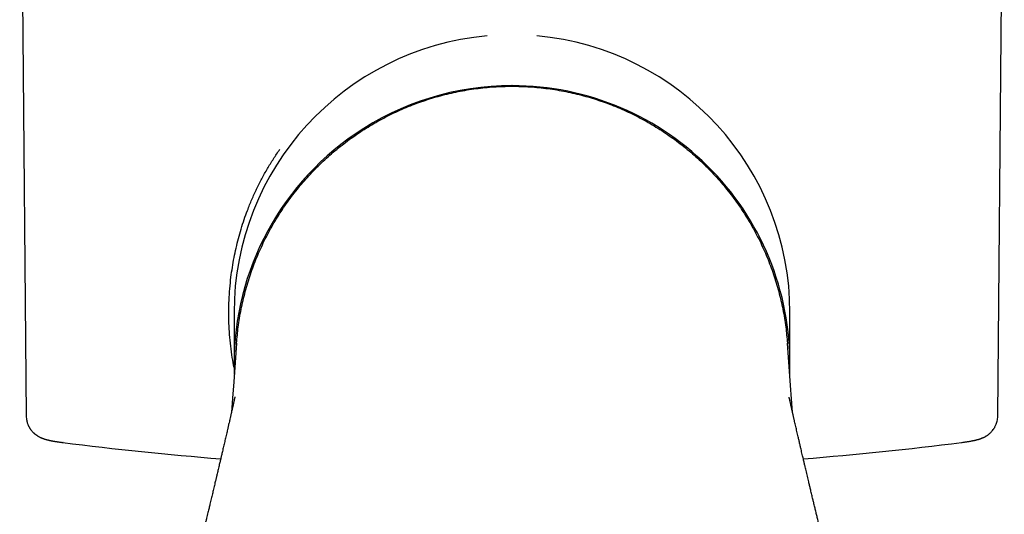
# Model space of a CAD drawing. Header units: millimetres. Extents: x 8 to 743, y 12 to 692.
# Tile 23 of 56: x 364 to 408, y 162 to 184. Entities that reach past the tile are written whole.
import ezdxf

# ---------------------------------------------------------------- set-up
doc = ezdxf.new("R2010")
doc.units = ezdxf.units.MM

msp = doc.modelspace()

# ---------------------------------------------------------------- linework, layer by layer
at = {"color": 7, "linetype": 'Continuous', "lineweight": 30}
for p, q in [((363.83, 199.685), (364.123, 166.15)), ((407.462, 166.15), (407.755, 199.685)), ((373.393, 170.775), (373.393, 168.507)), ((398.193, 168.507), (398.193, 170.775)), ((373.197, 165.963), (373.2, 165.976)), ((398.389, 165.959), (398.384, 165.983)), ((365.768, 164.972), (365.749, 164.975)), ((405.839, 164.975), (405.849, 164.976))]:
    msp.add_line(p, q, dxfattribs=at)
at = {"color": 7, "linetype": 'Continuous', "lineweight": 30, "flags": 128}
for points in [[(373.506, 169.407), (373.378, 167.676), (373.324, 166.95), (373.279, 166.327)], [(398.307, 166.327), (398.22, 167.51), (398.08, 169.407)]]:
    msp.add_lwpolyline(points, dxfattribs=at)
at = {"color": 7, "linetype": 'Continuous', "lineweight": 30}
for centre, radius, start, end in [((385.788, 170.772), 12.395, 95.1378, 179.9848), ((385.797, 170.772), 12.395, 0.0154, 84.8621), ((385.792, 168.494), 12.405, 89.9987, 124.3503), ((385.797, 168.503), 12.396, 357.84, 90.0185), ((385.783, 168.506), 12.39, 124.3448, 182.2026), ((385.793, 323.714), 160, 262.80342, 265.34112), ((385.793, 323.714), 160, 274.65886, 277.19742)]:
    msp.add_arc(centre, radius, start, end, dxfattribs=at)
for points, knots in [([(373.508, 169.407), (373.528, 169.647), (373.572, 170.154), (373.702, 170.922), (373.884, 171.709), (374.118, 172.481), (374.402, 173.238), (374.735, 173.974), (375.116, 174.688), (375.542, 175.375), (376.011, 176.032), (376.522, 176.657), (377.072, 177.248), (377.66, 177.8), (378.284, 178.314), (378.94, 178.787), (379.625, 179.216), (380.336, 179.599), (381.069, 179.935), (381.824, 180.22), (382.598, 180.456), (383.386, 180.641), (384.185, 180.774), (384.988, 180.858), (385.525, 180.869), (385.793, 180.874)], [0, 0, 0, 0, 0.039044, 0.082731, 0.126368, 0.170009, 0.21371, 0.257458, 0.301201, 0.344929, 0.388627, 0.43228, 0.475875, 0.519495, 0.563201, 0.606947, 0.650682, 0.694357, 0.737925, 0.781527, 0.825275, 0.869085, 0.912868, 0.956534, 1, 1, 1, 1]), ([(385.793, 180.874), (386.061, 180.869), (386.598, 180.858), (387.401, 180.774), (388.199, 180.641), (388.987, 180.456), (389.761, 180.22), (390.516, 179.935), (391.25, 179.599), (391.96, 179.216), (392.646, 178.787), (393.302, 178.314), (393.926, 177.8), (394.514, 177.248), (395.064, 176.657), (395.574, 176.032), (396.043, 175.375), (396.47, 174.688), (396.85, 173.974), (397.183, 173.238), (397.467, 172.481), (397.701, 171.709), (397.883, 170.922), (398.013, 170.154), (398.057, 169.647), (398.077, 169.407)], [0, 0, 0, 0, 0.043466, 0.087132, 0.130915, 0.174725, 0.218473, 0.262075, 0.305643, 0.349318, 0.393053, 0.436799, 0.480505, 0.524125, 0.567721, 0.611374, 0.655071, 0.698799, 0.742542, 0.78629, 0.829991, 0.873632, 0.917269, 0.960956, 1, 1, 1, 1]), ([(373.397, 168.314), (373.368, 168.463), (373.308, 168.783), (373.242, 169.275), (373.192, 169.788), (373.163, 170.3), (373.155, 170.812), (373.167, 171.325), (373.2, 171.838), (373.251, 172.327), (373.316, 172.789), (373.392, 173.223), (373.483, 173.653), (373.588, 174.08), (373.709, 174.502), (373.843, 174.92), (374.001, 175.359), (374.185, 175.816), (374.398, 176.287), (374.63, 176.748), (374.88, 177.197), (375.147, 177.635), (375.341, 177.918), (375.437, 178.059)], [0, 0, 0, 0, 0.044464, 0.095417, 0.145582, 0.195655, 0.245717, 0.295848, 0.346128, 0.396637, 0.439904, 0.483003, 0.525984, 0.568897, 0.611793, 0.654722, 0.697735, 0.748612, 0.799174, 0.849505, 0.899695, 0.94983, 1, 1, 1, 1]), ([(373.432, 167.005), (373.432, 167.006), (373.432, 167.007), (373.43, 167), (373.427, 166.987), (373.423, 166.966), (373.417, 166.942), (373.412, 166.917), (373.406, 166.891), (373.399, 166.862), (373.392, 166.83), (373.383, 166.79), (373.374, 166.748), (373.364, 166.706), (373.356, 166.667), (373.347, 166.628), (373.337, 166.585), (373.327, 166.542), (373.319, 166.504), (373.311, 166.471), (373.302, 166.431), (373.292, 166.385), (373.282, 166.341), (373.274, 166.305), (373.267, 166.278), (373.26, 166.246), (373.25, 166.201), (373.236, 166.14), (373.218, 166.063), (373.205, 166.006), (373.198, 165.975)], [0, 0, 0, 0, 0.0119322, 0.0553841, 0.1033652, 0.1561444, 0.2057582, 0.2475496, 0.2820264, 0.3050651, 0.3334999, 0.3729195, 0.4160457, 0.4526857, 0.4893064, 0.5205409, 0.5542831, 0.5905822, 0.6179534, 0.6429795, 0.6720336, 0.7078713, 0.7450754, 0.7672799, 0.7858197, 0.806684, 0.8384267, 0.8812212, 0.9350876, 1, 1, 1, 1]), ([(398.385, 165.983), (398.381, 166.003), (398.371, 166.043), (398.358, 166.101), (398.346, 166.154), (398.336, 166.199), (398.328, 166.236), (398.321, 166.265), (398.316, 166.288), (398.311, 166.308), (398.307, 166.328), (398.3, 166.356), (398.292, 166.391), (398.283, 166.431), (398.274, 166.47), (398.266, 166.505), (398.258, 166.541), (398.249, 166.581), (398.239, 166.628), (398.226, 166.682), (398.214, 166.739), (398.202, 166.79), (398.193, 166.831), (398.185, 166.865), (398.177, 166.903), (398.169, 166.936), (398.164, 166.959), (398.161, 166.975), (398.158, 166.986), (398.157, 166.992), (398.157, 166.993), (398.157, 166.993)], [0, 0, 0, 0, 0.042515, 0.085523, 0.120244, 0.15295, 0.175864, 0.195107, 0.211138, 0.224495, 0.239374, 0.258315, 0.285608, 0.316757, 0.345279, 0.370586, 0.394465, 0.425799, 0.465923, 0.509271, 0.560555, 0.603684, 0.638756, 0.674443, 0.717966, 0.768706, 0.811884, 0.860099, 0.913718, 0.965968, 1, 1, 1, 1]), ([(364.123, 166.15), (364.124, 166.116), (364.127, 166.052), (364.141, 165.962), (364.159, 165.885), (364.179, 165.823), (364.198, 165.774), (364.213, 165.739), (364.225, 165.713), (364.236, 165.691), (364.248, 165.669), (364.262, 165.643), (364.278, 165.616), (364.296, 165.588), (364.321, 165.552), (364.351, 165.512), (364.386, 165.471), (364.415, 165.44), (364.439, 165.416), (364.458, 165.398), (364.475, 165.383), (364.493, 165.367), (364.513, 165.35), (364.536, 165.332), (364.562, 165.313), (364.591, 165.292), (364.624, 165.271), (364.659, 165.25), (364.695, 165.23), (364.73, 165.212), (364.763, 165.196), (364.791, 165.184), (364.816, 165.173), (364.84, 165.164), (364.865, 165.154), (364.889, 165.145), (364.914, 165.137), (364.941, 165.128), (364.973, 165.118), (365.009, 165.107), (365.046, 165.097), (365.08, 165.089), (365.113, 165.081), (365.147, 165.073), (365.182, 165.065), (365.216, 165.058), (365.246, 165.052), (365.274, 165.047), (365.299, 165.042), (365.322, 165.038), (365.345, 165.034), (365.367, 165.03), (365.391, 165.026), (365.416, 165.022), (365.441, 165.018), (365.469, 165.013), (365.501, 165.008), (365.538, 165.003), (365.58, 164.997), (365.629, 164.99), (365.684, 164.982), (365.724, 164.977), (365.744, 164.975)], [0, 0, 0, 0, 0.021202, 0.039957, 0.056096, 0.069493, 0.08006, 0.088049, 0.093126, 0.098265, 0.104232, 0.111032, 0.11867, 0.127122, 0.135469, 0.151094, 0.164186, 0.174746, 0.183679, 0.18975, 0.196194, 0.203746, 0.212409, 0.222184, 0.23307, 0.245065, 0.260072, 0.276912, 0.295608, 0.315112, 0.33311, 0.349541, 0.364536, 0.378778, 0.395779, 0.411783, 0.42854, 0.4484, 0.471373, 0.500923, 0.528327, 0.553336, 0.576848, 0.603033, 0.63242, 0.656379, 0.678339, 0.698239, 0.716082, 0.731956, 0.747668, 0.763935, 0.780759, 0.798139, 0.816077, 0.834959, 0.856649, 0.879898, 0.90586, 0.934533, 0.965914, 1, 1, 1, 1]), ([(405.841, 164.975), (405.865, 164.978), (405.916, 164.984), (405.984, 164.994), (406.046, 165.003), (406.106, 165.011), (406.162, 165.02), (406.215, 165.029), (406.264, 165.038), (406.311, 165.046), (406.355, 165.055), (406.398, 165.064), (406.439, 165.073), (406.483, 165.083), (406.527, 165.094), (406.563, 165.104), (406.589, 165.111), (406.607, 165.116), (406.624, 165.122), (406.643, 165.127), (406.665, 165.135), (406.692, 165.144), (406.723, 165.155), (406.756, 165.168), (406.789, 165.182), (406.821, 165.196), (406.851, 165.21), (406.88, 165.225), (406.905, 165.238), (406.935, 165.255), (406.966, 165.274), (406.998, 165.295), (407.023, 165.313), (407.043, 165.327), (407.063, 165.343), (407.087, 165.362), (407.117, 165.388), (407.153, 165.422), (407.193, 165.464), (407.237, 165.515), (407.275, 165.566), (407.305, 165.613), (407.328, 165.65), (407.354, 165.699), (407.383, 165.761), (407.412, 165.839), (407.438, 165.931), (407.458, 166.036), (407.461, 166.111), (407.462, 166.15)], [0, 0, 0, 0, 0.036852, 0.075638, 0.116342, 0.156916, 0.196049, 0.233742, 0.269776, 0.303257, 0.335509, 0.366342, 0.396895, 0.429008, 0.463423, 0.497061, 0.510563, 0.523536, 0.53598, 0.548972, 0.564585, 0.58253, 0.60307, 0.625939, 0.648792, 0.666689, 0.684252, 0.700525, 0.714106, 0.725007, 0.742855, 0.757862, 0.768499, 0.777023, 0.784096, 0.793005, 0.80422, 0.817757, 0.833629, 0.851838, 0.872396, 0.880742, 0.889857, 0.901569, 0.916068, 0.933293, 0.953137, 0.975442, 1, 1, 1, 1]), ([(373.197, 165.963), (373.196, 165.959), (373.187, 165.923), (373.173, 165.86), (373.153, 165.775), (373.136, 165.699), (373.118, 165.624), (373.1, 165.543), (373.069, 165.41), (373.027, 165.231), (372.976, 165.012), (372.925, 164.793), (372.884, 164.615), (372.852, 164.48), (372.833, 164.397), (372.815, 164.32), (372.796, 164.241), (372.777, 164.16), (372.757, 164.073), (372.735, 163.981), (372.711, 163.88), (372.688, 163.778), (372.664, 163.677), (372.642, 163.585), (372.622, 163.5), (372.605, 163.429), (372.59, 163.363), (372.573, 163.293), (372.553, 163.21), (372.521, 163.074), (372.479, 162.896), (372.427, 162.676), (372.374, 162.456), (372.324, 162.244), (372.275, 162.04), (372.225, 161.83), (372.177, 161.634), (372.134, 161.453), (372.095, 161.293), (372.055, 161.127), (372.014, 160.956), (371.973, 160.788), (371.929, 160.603), (371.89, 160.445), (371.86, 160.318), (371.84, 160.237), (371.823, 160.166), (371.808, 160.106), (371.795, 160.053), (371.783, 160.003), (371.77, 159.948), (371.754, 159.882), (371.734, 159.803), (371.713, 159.718), (371.688, 159.615), (371.66, 159.5), (371.629, 159.371), (371.597, 159.242), (371.564, 159.108), (371.534, 158.983), (371.506, 158.869), (371.482, 158.771), (371.46, 158.684), (371.442, 158.61), (371.426, 158.544), (371.409, 158.475), (371.39, 158.398), (371.368, 158.312), (371.347, 158.225), (371.327, 158.144), (371.309, 158.07), (371.29, 157.994), (371.269, 157.907), (371.239, 157.787), (371.203, 157.641), (371.161, 157.474), (371.121, 157.312), (371.088, 157.181), (371.063, 157.078), (371.043, 157), (371.023, 156.919), (371.002, 156.836), (370.982, 156.753), (370.962, 156.675), (370.943, 156.599), (370.923, 156.517), (370.895, 156.408), (370.862, 156.275), (370.825, 156.127), (370.789, 155.985), (370.756, 155.851), (370.727, 155.736), (370.701, 155.635), (370.68, 155.551), (370.662, 155.477), (370.645, 155.412), (370.629, 155.348), (370.611, 155.275), (370.585, 155.174), (370.554, 155.05), (370.519, 154.91), (370.484, 154.772), (370.453, 154.652), (370.429, 154.556), (370.411, 154.486), (370.397, 154.429), (370.384, 154.379), (370.371, 154.325), (370.355, 154.262), (370.336, 154.188), (370.315, 154.107), (370.294, 154.023), (370.272, 153.938), (370.246, 153.834), (370.215, 153.713), (370.18, 153.577), (370.148, 153.448), (370.118, 153.333), (370.092, 153.23), (370.068, 153.137), (370.043, 153.04), (370.016, 152.932), (369.983, 152.807), (369.948, 152.666), (369.909, 152.515), (369.876, 152.386), (369.849, 152.282), (369.83, 152.209), (369.813, 152.142), (369.798, 152.085), (369.786, 152.039), (369.777, 152.002), (369.769, 151.971), (369.76, 151.935), (369.747, 151.885), (369.73, 151.818), (369.709, 151.74), (369.688, 151.656), (369.666, 151.573), (369.642, 151.478), (369.615, 151.373), (369.585, 151.258), (369.557, 151.149), (369.531, 151.049), (369.508, 150.962), (369.49, 150.893), (369.477, 150.84), (369.465, 150.795), (369.452, 150.744), (369.435, 150.678), (369.414, 150.599), (369.392, 150.512), (369.368, 150.422), (369.337, 150.301), (369.296, 150.145), (369.246, 149.953), (369.2, 149.775), (369.157, 149.611), (369.119, 149.464), (369.079, 149.313), (369.039, 149.158), (368.997, 149), (368.956, 148.841), (368.919, 148.702), (368.89, 148.59), (368.868, 148.506), (368.849, 148.433), (368.833, 148.372), (368.819, 148.321), (368.809, 148.282), (368.801, 148.252), (368.794, 148.224), (368.785, 148.19), (368.772, 148.142), (368.756, 148.082), (368.739, 148.016), (368.714, 147.921), (368.681, 147.796), (368.636, 147.627), (368.587, 147.44), (368.534, 147.239), (368.482, 147.042), (368.431, 146.849), (368.381, 146.66), (368.331, 146.474), (368.283, 146.293), (368.236, 146.117), (368.191, 145.947), (368.157, 145.817), (368.133, 145.729), (368.121, 145.684), (368.111, 145.646), (368.102, 145.613), (368.094, 145.581), (368.084, 145.543), (368.071, 145.495), (368.054, 145.431), (368.032, 145.348), (368.004, 145.245), (367.971, 145.122), (367.943, 145.015), (367.925, 144.949), (367.92, 144.931)], [0, 0, 0, 0, 0.000556, 0.005113, 0.009041, 0.012533, 0.015855, 0.019677, 0.024041, 0.034778, 0.045006, 0.05521, 0.065818, 0.070295, 0.074284, 0.077661, 0.081257, 0.085413, 0.089248, 0.093621, 0.098473, 0.103559, 0.108059, 0.11283, 0.116685, 0.120043, 0.122933, 0.126107, 0.130022, 0.134659, 0.14543, 0.155389, 0.165805, 0.176822, 0.185418, 0.194893, 0.206594, 0.213375, 0.220604, 0.229372, 0.236975, 0.244959, 0.253252, 0.263249, 0.267492, 0.271349, 0.274737, 0.277595, 0.279921, 0.282202, 0.28474, 0.287779, 0.291558, 0.295946, 0.299965, 0.30622, 0.312242, 0.318322, 0.324651, 0.331375, 0.336132, 0.340871, 0.345225, 0.348649, 0.351322, 0.354675, 0.358466, 0.362322, 0.366959, 0.370843, 0.373857, 0.377428, 0.381732, 0.386157, 0.39459, 0.402504, 0.410036, 0.417612, 0.421145, 0.424839, 0.42867, 0.432588, 0.436595, 0.440542, 0.443772, 0.447622, 0.452185, 0.459312, 0.466628, 0.473333, 0.479494, 0.485694, 0.489798, 0.493941, 0.497564, 0.50047, 0.503207, 0.506678, 0.510896, 0.517604, 0.524305, 0.530901, 0.53739, 0.541362, 0.544681, 0.547349, 0.54944, 0.55189, 0.554979, 0.558476, 0.562451, 0.566492, 0.570545, 0.57461, 0.581235, 0.587881, 0.594072, 0.599568, 0.604372, 0.608734, 0.612922, 0.618114, 0.624165, 0.63091, 0.638123, 0.6458, 0.649369, 0.652983, 0.656203, 0.658921, 0.661137, 0.662852, 0.664087, 0.665634, 0.668028, 0.671212, 0.675154, 0.67923, 0.683202, 0.687068, 0.692783, 0.698255, 0.703482, 0.708395, 0.712546, 0.715859, 0.718336, 0.720057, 0.722324, 0.725598, 0.729528, 0.733639, 0.73793, 0.742398, 0.751052, 0.760229, 0.769779, 0.776625, 0.783647, 0.790845, 0.798217, 0.805762, 0.81348, 0.821, 0.82554, 0.829544, 0.833015, 0.835954, 0.838361, 0.840238, 0.841586, 0.842615, 0.844198, 0.846541, 0.849527, 0.852709, 0.856041, 0.863023, 0.870581, 0.880187, 0.88978, 0.899268, 0.908413, 0.917464, 0.9264, 0.935086, 0.943501, 0.951648, 0.959452, 0.962021, 0.964212, 0.966026, 0.967464, 0.968863, 0.970661, 0.972866, 0.975783, 0.979768, 0.984701, 0.990578, 0.997397, 1, 1, 1, 1]), ([(403.665, 144.932), (403.659, 144.956), (403.639, 145.029), (403.608, 145.145), (403.574, 145.273), (403.546, 145.378), (403.524, 145.461), (403.507, 145.523), (403.495, 145.57), (403.484, 145.611), (403.472, 145.654), (403.459, 145.704), (403.443, 145.765), (403.423, 145.839), (403.399, 145.927), (403.372, 146.029), (403.342, 146.144), (403.309, 146.267), (403.276, 146.39), (403.242, 146.519), (403.207, 146.652), (403.171, 146.787), (403.137, 146.917), (403.104, 147.04), (403.072, 147.163), (403.039, 147.287), (403.003, 147.422), (402.964, 147.569), (402.93, 147.701), (402.9, 147.814), (402.877, 147.9), (402.856, 147.979), (402.838, 148.046), (402.823, 148.106), (402.81, 148.155), (402.798, 148.2), (402.786, 148.247), (402.77, 148.307), (402.75, 148.382), (402.726, 148.473), (402.7, 148.574), (402.645, 148.781), (402.536, 149.198), (402.426, 149.621), (402.341, 149.947), (402.309, 150.07), (402.277, 150.193), (402.245, 150.316), (402.214, 150.435), (402.188, 150.534), (402.168, 150.61), (402.154, 150.665), (402.142, 150.71), (402.132, 150.748), (402.122, 150.787), (402.11, 150.834), (402.09, 150.913), (402.062, 151.021), (402.027, 151.155), (401.992, 151.291), (401.957, 151.428), (401.922, 151.562), (401.889, 151.69), (401.859, 151.807), (401.833, 151.908), (401.812, 151.988), (401.795, 152.054), (401.779, 152.118), (401.759, 152.193), (401.735, 152.286), (401.706, 152.399), (401.672, 152.535), (401.641, 152.653), (401.617, 152.749), (401.599, 152.818), (401.581, 152.889), (401.562, 152.961), (401.546, 153.026), (401.532, 153.079), (401.522, 153.118), (401.513, 153.153), (401.504, 153.189), (401.492, 153.235), (401.478, 153.29), (401.454, 153.384), (401.422, 153.51), (401.384, 153.661), (401.348, 153.802), (401.315, 153.932), (401.284, 154.051), (401.258, 154.154), (401.237, 154.237), (401.223, 154.291), (401.214, 154.327), (401.207, 154.356), (401.197, 154.395), (401.184, 154.447), (401.163, 154.53), (401.136, 154.636), (401.104, 154.763), (401.072, 154.888), (401.039, 155.018), (401.004, 155.157), (400.974, 155.277), (400.951, 155.37), (400.937, 155.425), (400.925, 155.47), (400.914, 155.513), (400.901, 155.567), (400.879, 155.653), (400.852, 155.762), (400.82, 155.888), (400.79, 156.008), (400.763, 156.118), (400.737, 156.22), (400.714, 156.312), (400.693, 156.394), (400.674, 156.472), (400.653, 156.554), (400.631, 156.645), (400.609, 156.731), (400.59, 156.807), (400.575, 156.87), (400.56, 156.93), (400.546, 156.985), (400.534, 157.033), (400.522, 157.081), (400.509, 157.133), (400.492, 157.201), (400.473, 157.279), (400.452, 157.362), (400.433, 157.44), (400.416, 157.506), (400.402, 157.564), (400.387, 157.624), (400.37, 157.695), (400.348, 157.781), (400.323, 157.884), (400.296, 157.992), (400.271, 158.094), (400.25, 158.179), (400.231, 158.256), (400.212, 158.33), (400.192, 158.411), (400.17, 158.501), (400.144, 158.608), (400.115, 158.724), (400.087, 158.84), (400.062, 158.942), (400.041, 159.027), (400.024, 159.094), (400.011, 159.151), (399.997, 159.204), (399.982, 159.267), (399.963, 159.343), (399.942, 159.432), (399.92, 159.521), (399.901, 159.599), (399.886, 159.661), (399.873, 159.714), (399.861, 159.764), (399.848, 159.816), (399.832, 159.883), (399.811, 159.966), (399.788, 160.063), (399.763, 160.164), (399.738, 160.267), (399.713, 160.37), (399.689, 160.468), (399.668, 160.555), (399.649, 160.634), (399.629, 160.716), (399.606, 160.811), (399.581, 160.916), (399.556, 161.019), (399.534, 161.108), (399.516, 161.184), (399.499, 161.255), (399.479, 161.337), (399.457, 161.432), (399.433, 161.53), (399.41, 161.625), (399.381, 161.748), (399.344, 161.901), (399.298, 162.092), (399.255, 162.273), (399.211, 162.459), (399.166, 162.647), (399.121, 162.835), (399.08, 163.01), (399.046, 163.151), (399.015, 163.281), (398.987, 163.402), (398.956, 163.529), (398.927, 163.656), (398.899, 163.775), (398.876, 163.872), (398.857, 163.953), (398.84, 164.024), (398.822, 164.102), (398.801, 164.19), (398.779, 164.284), (398.754, 164.39), (398.728, 164.501), (398.702, 164.615), (398.68, 164.709), (398.661, 164.79), (398.643, 164.865), (398.624, 164.947), (398.6, 165.051), (398.573, 165.166), (398.544, 165.29), (398.517, 165.407), (398.491, 165.52), (398.465, 165.634), (398.439, 165.744), (398.414, 165.853), (398.398, 165.925), (398.39, 165.959)], [0, 0, 0, 0, 0.003432, 0.010542, 0.016624, 0.021672, 0.025621, 0.028569, 0.030595, 0.032318, 0.03447, 0.036689, 0.039565, 0.043103, 0.047305, 0.052174, 0.05771, 0.06379, 0.0697, 0.075327, 0.082269, 0.088722, 0.094686, 0.100864, 0.106444, 0.112272, 0.118695, 0.125714, 0.133333, 0.137598, 0.141896, 0.145684, 0.148907, 0.151564, 0.154184, 0.155916, 0.158039, 0.160881, 0.164493, 0.168877, 0.173858, 0.178876, 0.198545, 0.233537, 0.239381, 0.245232, 0.251089, 0.256952, 0.262817, 0.268117, 0.271146, 0.273739, 0.275895, 0.277615, 0.279209, 0.281447, 0.284366, 0.290447, 0.296939, 0.303447, 0.30997, 0.316467, 0.322607, 0.328316, 0.333163, 0.33708, 0.339785, 0.342646, 0.346191, 0.350421, 0.355975, 0.362417, 0.369756, 0.372886, 0.376155, 0.379564, 0.383113, 0.386343, 0.388861, 0.390665, 0.392017, 0.393751, 0.395929, 0.398551, 0.40162, 0.409307, 0.416578, 0.423189, 0.429406, 0.435218, 0.440197, 0.444106, 0.446944, 0.44801, 0.449248, 0.451103, 0.453575, 0.456661, 0.462943, 0.468746, 0.474754, 0.480728, 0.487332, 0.494543, 0.497921, 0.500564, 0.502474, 0.504239, 0.506804, 0.510185, 0.516387, 0.522476, 0.528149, 0.533405, 0.538245, 0.542687, 0.546517, 0.550005, 0.553763, 0.558193, 0.563018, 0.566029, 0.569034, 0.571991, 0.574617, 0.57686, 0.578872, 0.581356, 0.5844, 0.588513, 0.592478, 0.596286, 0.599504, 0.601888, 0.604636, 0.607999, 0.612011, 0.616903, 0.622722, 0.627436, 0.631332, 0.634852, 0.638386, 0.641927, 0.646428, 0.651213, 0.65719, 0.662909, 0.667728, 0.671704, 0.675043, 0.677347, 0.679696, 0.682688, 0.68631, 0.690534, 0.695352, 0.698899, 0.701756, 0.704073, 0.706436, 0.708911, 0.711555, 0.715959, 0.720646, 0.72546, 0.730361, 0.735245, 0.740093, 0.744298, 0.747623, 0.751395, 0.755986, 0.761052, 0.766382, 0.770577, 0.773852, 0.777064, 0.780801, 0.785478, 0.790498, 0.794843, 0.799003, 0.807891, 0.816609, 0.82619, 0.83363, 0.843, 0.852933, 0.860331, 0.867874, 0.873073, 0.878801, 0.885036, 0.891175, 0.89684, 0.901809, 0.905063, 0.908327, 0.91192, 0.916095, 0.920814, 0.925317, 0.931107, 0.936567, 0.941463, 0.944483, 0.948103, 0.952104, 0.956061, 0.962894, 0.968389, 0.973668, 0.979502, 0.98444, 0.98982, 0.995218, 1, 1, 1, 1])]:
    msp.add_open_spline(points, degree=3, knots=knots, dxfattribs=at)

doc.saveas('drawing.dxf')
